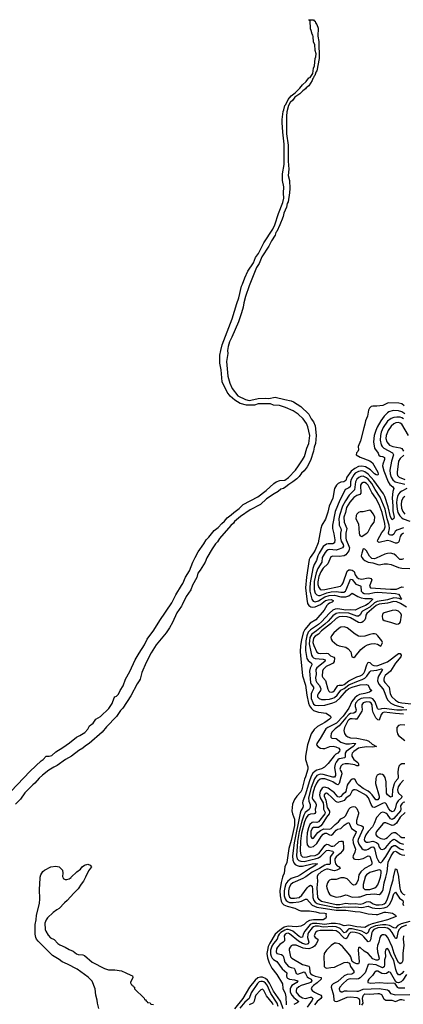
# Model space of a CAD drawing. Header units: inches. Extents: x 1678809 to 1859548, y 384609 to 522868.
# Tile 184 of 256: x 1727980 to 1732770, y 488417 to 500694. Entities that reach past the tile are written whole.
import ezdxf

# ---------------------------------------------------------------- set-up
doc = ezdxf.new("R2010")
doc.units = ezdxf.units.IN
doc.header["$MEASUREMENT"] = 0
for name, color, linetype in [('B7428', 7, 'Continuous'), ('B7429', 7, 'Continuous'), ('B7438', 7, 'Continuous'), ('B7439', 7, 'Continuous'), ('B7530', 7, 'Continuous')]:
    doc.layers.add(name, color=color, linetype=linetype)

msp = doc.modelspace()

# ---------------------------------------------------------------- linework, layer by layer
at = {"layer": 'B7428', "color": 5, "elevation": 180}
for points in [[(1728970, 488364), (1728950, 488430), (1728947, 488470), (1728932, 488530), (1728922, 488610), (1728884, 488704), (1728837, 488757), (1728696, 488856), (1728579, 488919), (1728510, 488946), (1728474, 488974), (1728390, 489025), (1728210, 489204), (1728190, 489230), (1728181, 489250), (1728172, 489290), (1728173, 489410), (1728187, 489470), (1728192, 489530), (1728228, 489672), (1728232, 489730), (1728227, 489850), (1728236, 489990), (1728238, 490000)], [(1728803, 490000), (1728779, 489950), (1728747, 489913), (1728710, 489856), (1728657, 489803), (1728575, 489710), (1728538, 489682), (1728473, 489610), (1728444, 489596), (1728398, 489562), (1728327, 489493), (1728309, 489471), (1728296, 489430), (1728300, 489350), (1728307, 489327), (1728337, 489277), (1728367, 489247), (1728410, 489224), (1728456, 489176), (1728480, 489160), (1728550, 489130), (1728599, 489099), (1728650, 489081), (1728690, 489044), (1728710, 489038), (1728770, 489033), (1728790, 489024), (1728884, 488944), (1729041, 488861), (1729088, 488848), (1729170, 488846), (1729250, 488836), (1729307, 488807), (1729370, 488782), (1729388, 488770), (1729391, 488750), (1729362, 488690), (1729364, 488684), (1729378, 488658), (1729390, 488654), (1729398, 488638), (1729414, 488630), (1729414, 488610), (1729533, 488493), (1729538, 488478), (1729553, 488473), (1729558, 488458), (1729573, 488453), (1729578, 488438), (1729610, 488434), (1729618, 488418), (1729650, 488414)], [(1728519, 490000), (1728525, 489985), (1728550, 489972), (1728570, 489971), (1728599, 489981), (1728622, 489998), (1728625, 490000)]]:
    msp.add_lwpolyline(points, dxfattribs=at)
at = {"layer": 'B7429', "color": 5, "elevation": 180}
for points in [[(1727868, 491072), (1728110, 491322), (1728250, 491454), (1728274, 491470), (1728310, 491510), (1728350, 491509), (1728380, 491520), (1728430, 491566), (1728520, 491620), (1728603, 491677), (1728690, 491749), (1728733, 491767), (1728794, 491806), (1728831, 491849), (1728852, 491888), (1728897, 491923), (1728930, 491970), (1728990, 492007), (1729095, 492105), (1729134, 492166), (1729161, 492239), (1729170, 492249), (1729190, 492258), (1729215, 492285), (1729235, 492330), (1729272, 492388), (1729301, 492470), (1729354, 492566), (1729422, 492710), (1729470, 492794), (1729539, 492901), (1729570, 492969), (1729657, 493083), (1729730, 493203), (1729878, 493422), (1729930, 493524), (1730000, 493639)], [(1730000, 493383), (1729942, 493298), (1729890, 493176), (1729851, 493110), (1729809, 493050), (1729683, 492897), (1729620, 492800), (1729560, 492680), (1729505, 492555), (1729483, 492470), (1729474, 492450), (1729446, 492414), (1729370, 492262), (1729270, 492111), (1729240, 492080), (1729190, 492007), (1729063, 491877), (1729010, 491808), (1728848, 491670), (1728801, 491639), (1728768, 491610), (1728719, 491581), (1728626, 491510), (1728552, 491468), (1728450, 491394), (1728406, 491374), (1728345, 491335), (1728265, 491275), (1728223, 491237), (1728170, 491175), (1728145, 491155), (1728046, 491054), (1727990, 490975), (1727928, 490912)], [(1728238, 490000), (1728245, 490030), (1728268, 490072), (1728290, 490090), (1728370, 490132), (1728430, 490141), (1728475, 490130), (1728513, 490090), (1728520, 490050), (1728515, 490010), (1728519, 490000)], [(1728625, 490000), (1728693, 490070), (1728738, 490102), (1728760, 490130), (1728790, 490151), (1728830, 490162), (1728860, 490150), (1728875, 490130), (1728840, 490080), (1728803, 490000)]]:
    msp.add_lwpolyline(points, dxfattribs=at)
at = {"layer": 'B7438', "color": 5}
for points, elevation in [([(1731261, 490000), (1731243, 489937), (1731228, 489830), (1731231, 489770), (1731244, 489704), (1731257, 489677), (1731278, 489658), (1731320, 489640), (1731415, 489615), (1731465, 489590), (1731490, 489583), (1731597, 489583), (1731677, 489570), (1731717, 489557), (1731790, 489555), (1731805, 489550), (1731803, 489530), (1731807, 489510), (1731802, 489490), (1731771, 489469), (1731650, 489469), (1731599, 489461), (1731561, 489439), (1731530, 489410), (1731490, 489391), (1731430, 489382), (1731330, 489390), (1731283, 489377), (1731222, 489338), (1731169, 489291), (1731102, 489178), (1731084, 489136), (1731072, 489090), (1731067, 489050), (1731074, 488994), (1731095, 488935), (1731127, 488867), (1731189, 488789), (1731260, 488670), (1731266, 488614), (1731294, 488550), (1731303, 488510), (1731308, 488410)], 220), ([(1731418, 490000), (1731370, 489984), (1731328, 489952), (1731303, 489917), (1731290, 489874), (1731283, 489830), (1731284, 489770), (1731293, 489733), (1731307, 489710), (1731330, 489694), (1731350, 489688), (1731395, 489685), (1731467, 489693), (1731498, 489702), (1731550, 489727), (1731566, 489726), (1731633, 489653), (1731659, 489639), (1731690, 489629), (1731930, 489590), (1732050, 489592), (1732168, 489572), (1732230, 489569), (1732330, 489544), (1732430, 489535), (1732450, 489536), (1732530, 489564), (1732550, 489566), (1732610, 489559), (1732633, 489553), (1732670, 489530), (1732682, 489510), (1732572, 489468), (1732380, 489420), (1732338, 489402), (1732290, 489375), (1732190, 489381), (1732090, 489405), (1732030, 489396), (1731975, 489415), (1731923, 489423), (1731870, 489423), (1731790, 489412), (1731690, 489426), (1731636, 489424), (1731608, 489410), (1731541, 489330), (1731519, 489290), (1731510, 489254), (1731495, 489250), (1731470, 489261), (1731390, 489330), (1731363, 489343), (1731331, 489351), (1731310, 489350), (1731290, 489343), (1731241, 489310), (1731221, 489290), (1731208, 489270), (1731193, 489230), (1731150, 489176), (1731130, 489142), (1731112, 489090), (1731110, 489045), (1731118, 489018), (1731133, 488993), (1731150, 488977), (1731192, 488952), (1731259, 488859), (1731315, 488810), (1731313, 488770), (1731317, 488750), (1731323, 488743), (1731348, 488728), (1731410, 488723), (1731453, 488710), (1731442, 488690), (1731379, 488650), (1731364, 488630), (1731357, 488610), (1731359, 488570), (1731377, 488530), (1731402, 488502), (1731465, 488450), (1731445, 488435), (1731404, 488416)], 240), ([(1731544, 490000), (1731516, 489984), (1731390, 489930), (1731366, 489910), (1731346, 489874), (1731335, 489830), (1731335, 489790), (1731350, 489754), (1731370, 489741), (1731410, 489739), (1731470, 489750), (1731504, 489776), (1731570, 489867), (1731590, 489889), (1731610, 489901), (1731630, 489889), (1731637, 489850), (1731641, 489750), (1731653, 489713), (1731671, 489691), (1731695, 489675), (1731725, 489665), (1731930, 489625), (1731970, 489624), (1732033, 489633), (1732090, 489628), (1732170, 489630), (1732250, 489624), (1732330, 489640), (1732381, 489621), (1732414, 489614), (1732470, 489612), (1732530, 489621), (1732566, 489634), (1732597, 489663), (1732625, 489715), (1732650, 489793), (1732670, 489814), (1732722, 489742), (1732764, 489710), (1732769, 489690), (1732764, 489670), (1732770, 489650)], 260), ([(1731693, 490000), (1731697, 489950), (1731690, 489870), (1731699, 489750), (1731710, 489730), (1731750, 489704), (1731930, 489662), (1731978, 489662), (1732050, 489677), (1732109, 489669), (1732170, 489672), (1732230, 489665), (1732267, 489673), (1732310, 489694), (1732330, 489698), (1732355, 489695), (1732392, 489670), (1732430, 489657), (1732470, 489655), (1732510, 489662), (1732530, 489670), (1732550, 489687), (1732574, 489730), (1732603, 489817), (1732618, 489890), (1732642, 489970), (1732648, 490000)], 280), ([(1732209, 490000), (1732204, 489970), (1732190, 489932), (1732170, 489905), (1732150, 489901), (1732134, 489910), (1732070, 489980), (1732030, 489994), (1731990, 489992), (1731930, 489972), (1731870, 489972), (1731850, 489964), (1731836, 489950), (1731823, 489930), (1731812, 489890), (1731814, 489870), (1731837, 489810), (1731849, 489790), (1731870, 489775), (1731930, 489753), (1731990, 489762), (1732050, 489783), (1732070, 489779), (1732110, 489759), (1732130, 489754), (1732210, 489756), (1732230, 489758), (1732310, 489785), (1732410, 489793), (1732470, 489787), (1732490, 489797), (1732510, 489827), (1732517, 489850), (1732532, 489930), (1732550, 490000)], 320), ([(1732292, 490000), (1732269, 489909), (1732267, 489870), (1732290, 489850), (1732310, 489847), (1732350, 489849), (1732414, 489870), (1732434, 489886), (1732450, 489907), (1732470, 489954), (1732484, 490000)], 340), ([(1732709, 490000), (1732724, 489864), (1732734, 489830), (1732745, 489810), (1732769, 489789), (1732790, 489782)], 280), ([(1732850, 489449), (1732741, 489419), (1732702, 489398), (1732670, 489368), (1732650, 489369), (1732598, 489398), (1732550, 489409), (1732508, 489408), (1732424, 489396), (1732363, 489370), (1732344, 489350), (1732330, 489310), (1732310, 489295), (1732250, 489330), (1732130, 489357), (1732090, 489357), (1732075, 489345), (1732050, 489315), (1732030, 489309), (1731980, 489360), (1731930, 489381), (1731890, 489385), (1731770, 489380), (1731710, 489390), (1731670, 489390), (1731650, 489384), (1731630, 489370), (1731586, 489310), (1731577, 489290), (1731573, 489250), (1731589, 489190), (1731582, 489170), (1731556, 489164), (1731510, 489176), (1731462, 489202), (1731350, 489296), (1731330, 489303), (1731310, 489300), (1731294, 489290), (1731282, 489270), (1731288, 489230), (1731286, 489210), (1731269, 489191), (1731230, 489163), (1731200, 489130), (1731188, 489110), (1731181, 489070), (1731190, 489050), (1731250, 489037), (1731266, 489026), (1731275, 489010), (1731280, 488970), (1731290, 488944), (1731337, 488890), (1731370, 488875), (1731406, 488866), (1731416, 488850), (1731430, 488800), (1731451, 488791), (1731530, 488822), (1731550, 488801), (1731570, 488758), (1731585, 488745), (1731618, 488730), (1731628, 488710), (1731609, 488690), (1731590, 488681), (1731494, 488650), (1731465, 488635), (1731437, 488610), (1731430, 488590), (1731432, 488570), (1731444, 488550), (1731470, 488523), (1731510, 488498), (1731550, 488491), (1731610, 488504), (1731624, 488504), (1731642, 488490), (1731633, 488470), (1731570, 488379)], 260), ([(1732810, 489402), (1732757, 489383), (1732733, 489367), (1732715, 489345), (1732701, 489310), (1732690, 489249), (1732682, 489238), (1732670, 489236), (1732661, 489261), (1732632, 489310), (1732605, 489345), (1732570, 489366), (1732530, 489376), (1732450, 489370), (1732402, 489350), (1732383, 489330), (1732375, 489310), (1732359, 489221), (1732350, 489204), (1732330, 489196), (1732278, 489258), (1732257, 489277), (1732218, 489298), (1732170, 489314), (1732130, 489318), (1732109, 489311), (1732090, 489292), (1732070, 489246), (1732050, 489232), (1732030, 489242), (1732010, 489260), (1731968, 489308), (1731930, 489331), (1731890, 489338), (1731730, 489338), (1731692, 489328), (1731674, 489310), (1731663, 489290), (1731658, 489270), (1731661, 489261), (1731667, 489250), (1731702, 489230), (1731704, 489210), (1731683, 489170), (1731659, 489141), (1731637, 489123), (1731590, 489110), (1731550, 489111), (1731518, 489118), (1731430, 489152), (1731405, 489155), (1731387, 489153), (1731370, 489144), (1731355, 489130), (1731345, 489110), (1731343, 489090), (1731357, 489030), (1731363, 489010), (1731378, 488990), (1731510, 488911), (1731591, 488891), (1731597, 488877), (1731601, 488821), (1731610, 488802), (1731630, 488783), (1731670, 488766), (1731746, 488750), (1731746, 488730), (1731696, 488684), (1731650, 488650), (1731629, 488630), (1731619, 488610), (1731632, 488590), (1731661, 488570), (1731693, 488550), (1731741, 488530), (1731752, 488510), (1731740, 488490), (1731693, 488450), (1731661, 488410)], 280), ([(1732771, 489270), (1732769, 489230), (1732775, 489155), (1732763, 489050), (1732764, 488970), (1732760, 488950), (1732750, 488932), (1732730, 488921), (1732710, 488938), (1732690, 488976), (1732657, 489050), (1732630, 489132), (1732575, 489250), (1732550, 489278), (1732530, 489284), (1732510, 489281), (1732490, 489270), (1732477, 489250), (1732465, 489190), (1732448, 489150), (1732444, 489116), (1732448, 489070), (1732468, 488990), (1732463, 488977), (1732453, 488967), (1732430, 488967), (1732390, 488983), (1732330, 489051), (1732281, 489081), (1732230, 489123), (1732216, 489124), (1732210, 489121), (1732207, 489093), (1732218, 488950), (1732215, 488930), (1732210, 488922), (1732190, 488922), (1732155, 488935), (1732130, 488950), (1732113, 489010), (1732102, 489030), (1732010, 489136), (1731970, 489169), (1731930, 489181), (1731910, 489178), (1731870, 489150), (1731809, 489090), (1731783, 489050), (1731778, 489010), (1731781, 488910), (1731783, 488890), (1731794, 488874), (1731810, 488869), (1731863, 488877), (1731910, 488879), (1732030, 488936), (1732070, 488941), (1732096, 488930), (1732111, 488890), (1732152, 488830), (1732153, 488810), (1732140, 488800), (1732126, 488794), (1732070, 488788), (1732030, 488773), (1731950, 488703), (1731894, 488670), (1731872, 488650), (1731868, 488630), (1731897, 488530), (1731902, 488470), (1731915, 488455), (1731930, 488450), (1731950, 488454), (1732070, 488507), (1732110, 488510), (1732190, 488503), (1732216, 488490), (1732223, 488470), (1732221, 488410)], 320), ([(1732777, 488830), (1732750, 488799), (1732730, 488784), (1732710, 488786), (1732690, 488812), (1732676, 488850), (1732650, 488961), (1732615, 489030), (1732590, 489092), (1732570, 489113), (1732550, 489101), (1732545, 489090), (1732542, 489070), (1732547, 489010), (1732535, 488970), (1732536, 488910), (1732530, 488885), (1732510, 488872), (1732430, 488908), (1732350, 488919), (1732330, 488914), (1732303, 488830), (1732292, 488810), (1732232, 488748), (1732210, 488734), (1732190, 488730), (1732110, 488733), (1732090, 488730), (1732070, 488721), (1732013, 488670), (1731979, 488630), (1731970, 488610), (1731974, 488590), (1731993, 488573), (1732010, 488573), (1732037, 488583), (1732070, 488586), (1732190, 488579), (1732210, 488582), (1732270, 488605), (1732470, 488614), (1732570, 488599), (1732586, 488590), (1732611, 488551), (1732670, 488536), (1732850, 488539)], 340), ([(1732808, 488790), (1732763, 488717), (1732743, 488697), (1732710, 488683), (1732687, 488687), (1732675, 488695), (1732610, 488814), (1732590, 488822), (1732559, 488801), (1732530, 488796), (1732502, 488802), (1732450, 488828), (1732431, 488829), (1732410, 488812), (1732384, 488776), (1732339, 488730), (1732326, 488710), (1732328, 488690), (1732362, 488682), (1732470, 488688), (1732570, 488679), (1732643, 488683), (1732659, 488679), (1732669, 488669), (1732691, 488630), (1732710, 488624), (1732790, 488621)], 360), ([(1731270, 488362), (1731235, 488455), (1731150, 488580), (1731101, 488681), (1731076, 488716), (1731050, 488737), (1731010, 488753), (1730985, 488755), (1730954, 488746), (1730921, 488719), (1730851, 488629), (1730766, 488490), (1730661, 488359)], 220), ([(1731206, 488390), (1731196, 488430), (1731115, 488550), (1731070, 488655), (1731050, 488682), (1731030, 488697), (1731010, 488703), (1730990, 488702), (1730970, 488695), (1730950, 488675), (1730870, 488559), (1730846, 488490), (1730790, 488444), (1730727, 488370)], 240), ([(1731146, 488410), (1731136, 488430), (1731063, 488523), (1731030, 488589), (1731010, 488605), (1730990, 488599), (1730981, 488590), (1730930, 488529), (1730919, 488510), (1730906, 488454), (1730899, 488441), (1730889, 488431), (1730846, 488410)], 260), ([(1732250, 488404), (1732268, 488430), (1732259, 488490), (1732263, 488510), (1732271, 488530), (1732290, 488547), (1732350, 488541), (1732450, 488551), (1732470, 488550), (1732497, 488537), (1732526, 488486), (1732550, 488468), (1732627, 488467), (1732670, 488453), (1732730, 488476), (1732750, 488478), (1732783, 488470)], 320)]:
    msp.add_lwpolyline(points, dxfattribs=dict(at, elevation=elevation))
at = {"layer": 'B7439', "color": 5}
for points, elevation in [([(1731663, 500000), (1731653, 499987), (1731650, 499970), (1731640, 499960), (1731630, 499934), (1731590, 499868), (1731557, 499843), (1731548, 499830), (1731514, 499806), (1731476, 499770), (1731414, 499726), (1731390, 499692), (1731359, 499661), (1731338, 499622), (1731314, 499546), (1731311, 499490), (1731313, 499270), (1731332, 499130), (1731332, 498930), (1731342, 498830), (1731334, 498750), (1731349, 498690), (1731353, 498590), (1731350, 498534), (1731330, 498422), (1731319, 498401), (1731310, 498356), (1731279, 498281), (1731270, 498241), (1731250, 498185), (1731243, 498177), (1731230, 498138), (1731190, 498054), (1731180, 498040), (1731170, 498008), (1731123, 497937), (1731090, 497872), (1731004, 497736), (1730970, 497654), (1730938, 497602), (1730844, 497376), (1730799, 497241), (1730778, 497162), (1730771, 497110), (1730750, 497039), (1730710, 496928), (1730630, 496734), (1730601, 496679), (1730581, 496619), (1730575, 496570), (1730578, 496530), (1730564, 496430), (1730577, 496250), (1730603, 496163), (1730635, 496095), (1730704, 496004), (1730799, 495959), (1730846, 495946), (1730904, 495956), (1730958, 495970), (1731050, 495975), (1731090, 495970), (1731170, 495987), (1731290, 495956), (1731370, 495940), (1731398, 495930), (1731489, 495870), (1731590, 495776), (1731619, 495719), (1731650, 495680), (1731670, 495628), (1731682, 495510), (1731674, 495410), (1731658, 495362), (1731650, 495315), (1731610, 495199), (1731570, 495120), (1731531, 495070), (1731500, 495040), (1731470, 494999), (1731440, 494970), (1731392, 494930), (1731340, 494900), (1731303, 494870), (1731272, 494850), (1731242, 494838), (1731207, 494810), (1731157, 494783), (1731062, 494718), (1730988, 494650), (1730856, 494584), (1730739, 494501), (1730663, 494437), (1730650, 494417), (1730615, 494385), (1730474, 494226), (1730450, 494185), (1730423, 494157), (1730382, 494098), (1730317, 493983), (1730295, 493930), (1730235, 493830), (1730206, 493794), (1730190, 493739), (1730136, 493644), (1730116, 493584), (1730059, 493501), (1730010, 493398), (1730000, 493383)], 180), ([(1730000, 493639), (1730016, 493664), (1730050, 493741), (1730100, 493820), (1730142, 493930), (1730170, 493988), (1730210, 494060), (1730281, 494159), (1730310, 494210), (1730340, 494240), (1730410, 494325), (1730459, 494361), (1730503, 494410), (1730539, 494441), (1730570, 494484), (1730621, 494519), (1730654, 494550), (1730720, 494600), (1730770, 494648), (1730955, 494745), (1731057, 494823), (1731152, 494910), (1731184, 494930), (1731230, 494948), (1731290, 494954), (1731336, 494984), (1731422, 495078), (1731463, 495130), (1731513, 495207), (1731534, 495246), (1731566, 495350), (1731590, 495410), (1731602, 495510), (1731578, 495618), (1731559, 495659), (1731518, 495718), (1731457, 495777), (1731396, 495816), (1731299, 495859), (1731224, 495884), (1731150, 495889), (1731110, 495902), (1731005, 495905), (1730958, 495902), (1730910, 495888), (1730810, 495886), (1730734, 495910), (1730666, 495950), (1730610, 496000), (1730570, 496049), (1730510, 496179), (1730497, 496330), (1730479, 496410), (1730480, 496510), (1730490, 496568), (1730510, 496638), (1730635, 496965), (1730690, 497157), (1730716, 497224), (1730749, 497370), (1730764, 497396), (1730790, 497476), (1730830, 497558), (1730898, 497662), (1730925, 497730), (1730960, 497780), (1731030, 497912), (1731139, 498081), (1731164, 498136), (1731210, 498279), (1731265, 498415), (1731276, 498470), (1731273, 498530), (1731276, 498610), (1731263, 498690), (1731261, 498770), (1731281, 498890), (1731282, 498930), (1731282, 499142), (1731264, 499290), (1731259, 499410), (1731259, 499450), (1731269, 499550), (1731278, 499570), (1731290, 499623), (1731302, 499638), (1731330, 499698), (1731370, 499746), (1731418, 499782), (1731479, 499841), (1731510, 499882), (1731555, 499925), (1731590, 499970), (1731606, 499974), (1731616, 499984), (1731625, 500000)], 180), ([(1732780, 495880), (1732750, 495903), (1732714, 495914), (1732590, 495916), (1732570, 495913), (1732515, 495885), (1732437, 495877), (1732390, 495877), (1732368, 495872), (1732349, 495851), (1732336, 495824), (1732321, 495750), (1732297, 495690), (1732290, 495650), (1732275, 495605), (1732236, 495444), (1732204, 495370), (1732210, 495330), (1732203, 495310), (1732186, 495294), (1732182, 495270), (1732230, 495240), (1732350, 495195), (1732383, 495170), (1732450, 495054), (1732454, 495026), (1732450, 495016), (1732430, 495019), (1732410, 495032), (1732360, 495080), (1732297, 495117), (1732250, 495126), (1732210, 495123), (1732163, 495097), (1732117, 495063), (1732063, 494990), (1732050, 494950), (1732041, 494939), (1732028, 494932), (1731990, 494929), (1731955, 494910), (1731934, 494890), (1731911, 494850), (1731888, 494728), (1731845, 494630), (1731827, 494553), (1731796, 494464), (1731753, 494390), (1731738, 494350), (1731707, 494170), (1731670, 494081), (1731650, 494046), (1731608, 493990), (1731596, 493964), (1731559, 493741), (1731548, 493610), (1731563, 493470), (1731575, 493415), (1731591, 493391), (1731614, 493374), (1731630, 493367), (1731670, 493373), (1731737, 493403), (1731799, 493450), (1731830, 493461), (1731870, 493465), (1731895, 493450), (1731895, 493445), (1731883, 493430), (1731850, 493420), (1731830, 493407), (1731815, 493390), (1731782, 493330), (1731676, 493210), (1731608, 493170), (1731538, 493090), (1731519, 493050), (1731499, 492961), (1731487, 492890), (1731483, 492810), (1731484, 492764), (1731513, 492513), (1731550, 492395), (1731567, 492270), (1731587, 492170), (1731598, 492138), (1731623, 492103), (1731650, 492082), (1731710, 492059), (1731805, 492045), (1731859, 492010), (1731863, 491990), (1731847, 491970), (1731788, 491930), (1731698, 491882), (1731655, 491845), (1731621, 491790), (1731572, 491650), (1731550, 491510), (1731548, 491470), (1731579, 491379), (1731579, 491350), (1731550, 491255), (1731536, 491224), (1731502, 491090), (1731490, 491065), (1731439, 491010), (1731410, 490969), (1731388, 490912), (1731378, 490830), (1731387, 490790), (1731410, 490725), (1731410, 490646), (1731370, 490459), (1731342, 490358), (1731316, 490184), (1731291, 490129), (1731280, 490050), (1731265, 490015), (1731261, 490000)], 220), ([(1732790, 495779), (1732750, 495805), (1732710, 495816), (1732641, 495819), (1732590, 495806), (1732570, 495792), (1732530, 495749), (1732489, 495691), (1732445, 495615), (1732425, 495570), (1732405, 495510), (1732396, 495430), (1732411, 495350), (1732455, 495290), (1732464, 495264), (1732482, 495250), (1732510, 495248), (1732523, 495243), (1732533, 495233), (1732536, 495210), (1732513, 495150), (1732511, 495130), (1732526, 495070), (1732579, 494930), (1732600, 494900), (1732638, 494870), (1732649, 494850), (1732637, 494810), (1732631, 494730), (1732639, 494630), (1732639, 494570), (1732654, 494490), (1732650, 494474), (1732630, 494459), (1732610, 494495), (1732579, 494619), (1732539, 494750), (1732522, 494782), (1732403, 494950), (1732330, 495028), (1732290, 495058), (1732270, 495066), (1732250, 495068), (1732210, 495060), (1732170, 495039), (1732150, 495018), (1732118, 494962), (1732112, 494930), (1732111, 494889), (1732106, 494870), (1732090, 494856), (1732058, 494842), (1732044, 494830), (1731976, 494704), (1731919, 494561), (1731884, 494390), (1731885, 494350), (1731902, 494282), (1731913, 494207), (1731912, 494170), (1731890, 494159), (1731830, 494159), (1731810, 494154), (1731770, 494124), (1731718, 494042), (1731703, 494010), (1731685, 493950), (1731658, 493902), (1731638, 493850), (1731608, 493670), (1731603, 493610), (1731604, 493570), (1731628, 493468), (1731643, 493443), (1731670, 493436), (1731710, 493447), (1731790, 493496), (1731844, 493516), (1731910, 493520), (1731990, 493497), (1732050, 493497), (1732088, 493510), (1732130, 493545), (1732201, 493501), (1732244, 493484), (1732290, 493478), (1732370, 493478), (1732387, 493470), (1732330, 493409), (1732297, 493390), (1732235, 493365), (1732170, 493333), (1732110, 493337), (1732050, 493332), (1731950, 493348), (1731918, 493342), (1731890, 493331), (1731846, 493294), (1731750, 493186), (1731710, 493154), (1731612, 493088), (1731583, 493057), (1731564, 493010), (1731552, 492950), (1731547, 492827), (1731567, 492727), (1731583, 492703), (1731622, 492670), (1731627, 492650), (1731605, 492610), (1731598, 492570), (1731611, 492431), (1731620, 492410), (1731649, 492369), (1731650, 492350), (1731626, 492310), (1731620, 492290), (1731621, 492230), (1731638, 492178), (1731650, 492161), (1731670, 492147), (1731710, 492143), (1731790, 492148), (1731890, 492175), (1731930, 492194), (1731980, 492240), (1732059, 492330), (1732090, 492356), (1732130, 492373), (1732230, 492401), (1732310, 492404), (1732330, 492394), (1732352, 492352), (1732376, 492330), (1732347, 492310), (1732289, 492291), (1732221, 492279), (1732195, 492265), (1732163, 492237), (1732126, 492194), (1732091, 492110), (1732019, 492010), (1731936, 491924), (1731829, 491870), (1731803, 491850), (1731732, 491730), (1731688, 491670), (1731687, 491650), (1731701, 491630), (1731734, 491610), (1731765, 491605), (1731790, 491608), (1731852, 491632), (1731895, 491635), (1731927, 491627), (1731964, 491610), (1731977, 491590), (1731974, 491574), (1731954, 491550), (1731926, 491534), (1731905, 491515), (1731830, 491421), (1731786, 491374), (1731750, 491354), (1731690, 491337), (1731670, 491325), (1731642, 491298), (1731620, 491260), (1731595, 491190), (1731550, 491035), (1731516, 490950), (1731513, 490930), (1731521, 490890), (1731515, 490870), (1731491, 490829), (1731482, 490798), (1731407, 490430), (1731388, 490268), (1731392, 490212), (1731401, 490181), (1731418, 490158), (1731446, 490146), (1731470, 490141), (1731510, 490141), (1731633, 490170), (1731673, 490173), (1731697, 490170), (1731681, 490159), (1731678, 490150), (1731584, 490096), (1731487, 490030), (1731447, 490010), (1731418, 490000)], 240), ([(1732770, 495718), (1732750, 495731), (1732730, 495737), (1732690, 495739), (1732650, 495733), (1732619, 495721), (1732573, 495687), (1732520, 495610), (1732493, 495550), (1732484, 495510), (1732482, 495450), (1732494, 495394), (1732507, 495370), (1732527, 495350), (1732635, 495295), (1732647, 495270), (1732624, 495190), (1732603, 495077), (1732604, 495030), (1732617, 494990), (1732637, 494957), (1732668, 494930), (1732790, 494903)], 260), ([(1732834, 495510), (1732750, 495651), (1732730, 495665), (1732710, 495670), (1732674, 495666), (1732650, 495655), (1732616, 495624), (1732580, 495570), (1732556, 495510), (1732550, 495470), (1732562, 495430), (1732596, 495390), (1732637, 495370), (1732730, 495357), (1732749, 495349), (1732773, 495313)], 280), ([(1732776, 495264), (1732730, 495224), (1732709, 495190), (1732692, 495050), (1732691, 495030), (1732697, 495010), (1732716, 494990), (1732790, 494960)], 280), ([(1732770, 494358), (1732690, 494329), (1732668, 494312), (1732650, 494277), (1732634, 494266), (1732610, 494266), (1732592, 494272), (1732586, 494290), (1732597, 494350), (1732592, 494390), (1732567, 494470), (1732543, 494590), (1732482, 494742), (1732417, 494837), (1732377, 494910), (1732330, 494966), (1732310, 494983), (1732270, 495001), (1732241, 494999), (1732213, 494987), (1732190, 494965), (1732172, 494930), (1732158, 494830), (1732094, 494766), (1732046, 494694), (1732012, 494628), (1731971, 494510), (1731966, 494470), (1731967, 494410), (1731970, 494390), (1731991, 494350), (1731992, 494330), (1731984, 494290), (1731984, 494230), (1731993, 494193), (1732018, 494150), (1732023, 494130), (1732011, 494109), (1731970, 494090), (1731930, 494081), (1731850, 494086), (1731830, 494082), (1731810, 494071), (1731792, 494050), (1731758, 493990), (1731751, 493930), (1731701, 493850), (1731682, 493798), (1731658, 493690), (1731655, 493590), (1731670, 493543), (1731690, 493521), (1731710, 493514), (1731730, 493515), (1731814, 493546), (1731870, 493558), (1731930, 493565), (1731990, 493554), (1732025, 493555), (1732046, 493570), (1732056, 493584), (1732110, 493719), (1732130, 493713), (1732176, 493656), (1732236, 493636), (1732241, 493630), (1732245, 493570), (1732262, 493550), (1732281, 493541), (1732330, 493536), (1732408, 493552), (1732450, 493554), (1732670, 493540), (1732710, 493530), (1732726, 493510), (1732740, 493480), (1732751, 493469), (1732733, 493467), (1732716, 493476), (1732690, 493482), (1732650, 493483), (1732570, 493461), (1732441, 493439), (1732410, 493421), (1732350, 493368), (1732261, 493319), (1732250, 493310), (1732229, 493271), (1732210, 493257), (1732190, 493257), (1732090, 493292), (1731970, 493298), (1731930, 493289), (1731890, 493261), (1731830, 493192), (1731790, 493156), (1731686, 493074), (1731626, 493034), (1731604, 492990), (1731597, 492950), (1731596, 492910), (1731614, 492810), (1731624, 492770), (1731634, 492750), (1731650, 492736), (1731670, 492727), (1731770, 492720), (1731795, 492710), (1731790, 492690), (1731690, 492614), (1731677, 492590), (1731680, 492530), (1731673, 492490), (1731676, 492456), (1731690, 492430), (1731724, 492390), (1731738, 492350), (1731734, 492330), (1731707, 492290), (1731699, 492270), (1731700, 492250), (1731718, 492230), (1731750, 492218), (1731796, 492216), (1731850, 492221), (1731890, 492233), (1731910, 492243), (1731943, 492270), (1731988, 492332), (1732030, 492354), (1732090, 492400), (1732210, 492452), (1732255, 492465), (1732290, 492485), (1732315, 492510), (1732350, 492563), (1732364, 492576), (1732438, 492582), (1732499, 492599), (1732510, 492590), (1732458, 492510), (1732450, 492484), (1732448, 492448), (1732464, 492410), (1732515, 492350), (1732527, 492330), (1732556, 492250), (1732574, 492214), (1732613, 492173), (1732665, 492145), (1732770, 492118)], 260), ([(1732770, 494290), (1732742, 494270), (1732731, 494249), (1732715, 494185), (1732706, 494174), (1732690, 494167), (1732670, 494168), (1732610, 494191), (1732570, 494198), (1732470, 494176), (1732460, 494180), (1732448, 494190), (1732451, 494210), (1732501, 494299), (1732529, 494331), (1732541, 494370), (1732539, 494410), (1732507, 494550), (1732470, 494650), (1732427, 494727), (1732377, 494797), (1732330, 494890), (1732310, 494911), (1732290, 494922), (1732270, 494925), (1732248, 494912), (1732237, 494890), (1732239, 494790), (1732225, 494775), (1732190, 494761), (1732150, 494736), (1732101, 494679), (1732061, 494610), (1732049, 494550), (1732028, 494492), (1732031, 494430), (1732063, 494350), (1732051, 494290), (1732050, 494230), (1732054, 494210), (1732083, 494150), (1732096, 494110), (1732095, 494090), (1732088, 494072), (1732050, 494023), (1732030, 494008), (1731970, 493999), (1731890, 494005), (1731865, 493995), (1731828, 493910), (1731770, 493855), (1731740, 493810), (1731716, 493750), (1731704, 493684), (1731704, 493650), (1731713, 493613), (1731730, 493592), (1731746, 493586), (1731789, 493589), (1731985, 493630), (1732008, 493650), (1732019, 493670), (1732070, 493816), (1732090, 493833), (1732110, 493836), (1732130, 493832), (1732154, 493814), (1732170, 493770), (1732190, 493741), (1732210, 493726), (1732250, 493719), (1732330, 493735), (1732352, 493732), (1732365, 493725), (1732375, 493710), (1732346, 493630), (1732360, 493610), (1732610, 493592), (1732685, 493595), (1732750, 493623), (1732770, 493619)], 280), ([(1732813, 494850), (1732750, 494817), (1732730, 494802), (1732710, 494777), (1732697, 494750), (1732688, 494712), (1732686, 494670), (1732691, 494591), (1732702, 494550), (1732727, 494507), (1732750, 494482), (1732769, 494469), (1732850, 494443)], 260), ([(1732790, 494750), (1732767, 494730), (1732747, 494693), (1732741, 494650), (1732745, 494605), (1732762, 494562), (1732788, 494528)], 280), ([(1732770, 493972), (1732750, 493961), (1732725, 493965), (1732681, 494010), (1732655, 494030), (1732610, 494042), (1732570, 494039), (1732537, 494030), (1732430, 493979), (1732410, 493973), (1732376, 493976), (1732346, 494006), (1732310, 494070), (1732290, 494092), (1732270, 494098), (1732250, 494044), (1732245, 494010), (1732253, 493990), (1732270, 493967), (1732290, 493950), (1732330, 493930), (1732390, 493920), (1732450, 493899), (1732470, 493897), (1732530, 493910), (1732570, 493910), (1732619, 493899), (1732710, 493864), (1732750, 493853), (1732850, 493849)], 320), ([(1732808, 493368), (1732735, 493415), (1732690, 493437), (1732650, 493438), (1732570, 493419), (1732470, 493408), (1732430, 493388), (1732314, 493290), (1732302, 493270), (1732297, 493230), (1732289, 493210), (1732270, 493190), (1732250, 493177), (1732230, 493173), (1732210, 493178), (1732110, 493235), (1732070, 493249), (1732010, 493252), (1731970, 493247), (1731930, 493228), (1731859, 493161), (1731748, 493072), (1731710, 493030), (1731670, 493006), (1731650, 492981), (1731642, 492930), (1731651, 492890), (1731690, 492808), (1731710, 492794), (1731730, 492789), (1731810, 492795), (1731830, 492791), (1731861, 492761), (1731904, 492744), (1731912, 492732), (1731908, 492690), (1731894, 492670), (1731870, 492656), (1731807, 492630), (1731767, 492593), (1731759, 492570), (1731755, 492510), (1731766, 492490), (1731796, 492456), (1731827, 492347), (1731841, 492321), (1731850, 492312), (1731869, 492309), (1731890, 492314), (1731911, 492329), (1731950, 492392), (1731970, 492397), (1732010, 492396), (1732030, 492404), (1732090, 492449), (1732190, 492500), (1732230, 492512), (1732255, 492525), (1732276, 492544), (1732291, 492570), (1732314, 492650), (1732330, 492683), (1732350, 492679), (1732382, 492650), (1732400, 492640), (1732430, 492636), (1732450, 492640), (1732574, 492686), (1732710, 492792), (1732730, 492791), (1732742, 492770), (1732737, 492750), (1732671, 492669), (1732609, 492571), (1732544, 492516), (1732530, 492490), (1732525, 492470), (1732527, 492450), (1732537, 492430), (1732591, 492370), (1732605, 492290), (1732626, 492250), (1732670, 492208), (1732710, 492185), (1732750, 492176), (1732870, 492162)], 280), ([(1732815, 492090), (1732754, 492086), (1732690, 492086), (1732530, 492103), (1732498, 492102), (1732470, 492094), (1732456, 492096), (1732446, 492106), (1732417, 492190), (1732387, 492227), (1732370, 492235), (1732350, 492237), (1732270, 492235), (1732242, 492230), (1732207, 492210), (1732174, 492170), (1732167, 492150), (1732167, 492130), (1732180, 492090), (1732176, 492070), (1732170, 492061), (1732150, 492048), (1732110, 492043), (1732090, 492031), (1732050, 491988), (1731970, 491890), (1731917, 491850), (1731878, 491810), (1731868, 491790), (1731864, 491764), (1731866, 491746), (1731876, 491736), (1731930, 491732), (1731990, 491687), (1732050, 491665), (1732096, 491664), (1732153, 491673), (1732175, 491670), (1732142, 491630), (1732057, 491570), (1732044, 491550), (1732045, 491510), (1732041, 491490), (1731970, 491476), (1731950, 491463), (1731930, 491437), (1731917, 491410), (1731909, 491370), (1731921, 491290), (1731921, 491270), (1731912, 491248), (1731890, 491247), (1731770, 491282), (1731730, 491285), (1731690, 491269), (1731659, 491230), (1731620, 491120), (1731586, 490990), (1731588, 490950), (1731608, 490910), (1731605, 490870), (1731594, 490846), (1731546, 490810), (1731526, 490774), (1731501, 490699), (1731469, 490571), (1731448, 490448), (1731437, 490270), (1731446, 490230), (1731464, 490210), (1731490, 490200), (1731530, 490199), (1731630, 490223), (1731670, 490229), (1731710, 490243), (1731738, 490262), (1731810, 490333), (1731830, 490339), (1731888, 490328), (1731898, 490310), (1731867, 490273), (1731857, 490250), (1731858, 490182), (1731857, 490170), (1731850, 490160), (1731810, 490158), (1731790, 490151), (1731725, 490110), (1731630, 490063), (1731554, 490006), (1731544, 490000)], 260), ([(1732770, 492036), (1732670, 492042), (1732530, 492059), (1732509, 492051), (1732495, 492030), (1732470, 491961), (1732450, 491962), (1732428, 491988), (1732395, 492055), (1732386, 492090), (1732380, 492150), (1732370, 492170), (1732350, 492184), (1732310, 492189), (1732270, 492175), (1732251, 492150), (1732250, 492130), (1732257, 492090), (1732253, 492070), (1732190, 491974), (1732170, 491970), (1732130, 491978), (1732110, 491975), (1732090, 491964), (1732076, 491950), (1732035, 491870), (1732025, 491830), (1732035, 491795), (1732050, 491770), (1732076, 491750), (1732110, 491739), (1732190, 491735), (1732311, 491711), (1732338, 491698), (1732382, 491662), (1732435, 491630), (1732390, 491622), (1732310, 491626), (1732230, 491616), (1732208, 491610), (1732153, 491570), (1732133, 491547), (1732127, 491530), (1732128, 491510), (1732151, 491470), (1732201, 491430), (1732210, 491417), (1732211, 491389), (1732190, 491391), (1732163, 491403), (1732086, 491414), (1732043, 491417), (1732010, 491408), (1731990, 491384), (1731979, 491350), (1731984, 491330), (1731998, 491310), (1732003, 491290), (1731989, 491250), (1731970, 491170), (1731950, 491153), (1731930, 491160), (1731889, 491189), (1731850, 491209), (1731790, 491227), (1731750, 491230), (1731730, 491225), (1731701, 491199), (1731685, 491175), (1731660, 491120), (1731639, 491050), (1731633, 490993), (1731639, 490970), (1731672, 490930), (1731681, 490910), (1731681, 490890), (1731671, 490850), (1731673, 490810), (1731665, 490795), (1731657, 490790), (1731610, 490787), (1731590, 490780), (1731577, 490770), (1731557, 490743), (1731535, 490690), (1731499, 490550), (1731484, 490450), (1731480, 490330), (1731490, 490276), (1731510, 490255), (1731530, 490250), (1731570, 490254), (1731612, 490268), (1731670, 490274), (1731695, 490285), (1731718, 490302), (1731790, 490396), (1731810, 490414), (1731830, 490411), (1731870, 490389), (1731890, 490387), (1731910, 490393), (1731970, 490445), (1731990, 490451), (1732009, 490449), (1732017, 490437), (1732022, 490370), (1732021, 490350), (1732012, 490330), (1731982, 490298), (1731930, 490255), (1731915, 490230), (1731913, 490210), (1731923, 490170), (1731944, 490144), (1731968, 490130), (1731980, 490110), (1731941, 490090), (1731910, 490082), (1731890, 490083), (1731830, 490100), (1731810, 490101), (1731790, 490095), (1731746, 490070), (1731702, 490030), (1731692, 490010), (1731693, 490000)], 280), ([(1732790, 491897), (1732737, 491903), (1732710, 491895), (1732687, 491870), (1732687, 491827), (1732697, 491790), (1732709, 491770), (1732790, 491704)], 320), ([(1732790, 491416), (1732750, 491415), (1732730, 491403), (1732715, 491385), (1732705, 491350), (1732702, 491310), (1732707, 491250), (1732699, 491230), (1732669, 491191), (1732656, 491164), (1732634, 491090), (1732631, 491009), (1732610, 490998), (1732570, 491029), (1732561, 491050), (1732555, 491190), (1732543, 491243), (1732525, 491270), (1732510, 491281), (1732490, 491287), (1732470, 491287), (1732445, 491275), (1732431, 491250), (1732428, 491232), (1732424, 491170), (1732468, 491010), (1732469, 490990), (1732450, 490966), (1732426, 490966), (1732379, 491030), (1732354, 491054), (1732330, 491073), (1732268, 491108), (1732214, 491150), (1732195, 491170), (1732170, 491216), (1732150, 491227), (1732130, 491222), (1732110, 491206), (1732083, 491170), (1732070, 491149), (1732051, 491070), (1732042, 491058), (1732009, 491031), (1731990, 491007), (1731970, 490998), (1731950, 491005), (1731910, 491052), (1731830, 491112), (1731790, 491123), (1731770, 491119), (1731755, 491110), (1731730, 491076), (1731722, 491030), (1731733, 490990), (1731767, 490930), (1731773, 490890), (1731772, 490850), (1731792, 490810), (1731789, 490790), (1731710, 490692), (1731690, 490683), (1731650, 490687), (1731630, 490684), (1731603, 490657), (1731585, 490615), (1731570, 490553), (1731563, 490490), (1731563, 490443), (1731570, 490406), (1731590, 490382), (1731610, 490377), (1731650, 490386), (1731690, 490421), (1731743, 490510), (1731770, 490537), (1731790, 490549), (1731810, 490549), (1731850, 490528), (1731870, 490526), (1731890, 490539), (1731930, 490587), (1731943, 490597), (1731950, 490602), (1731990, 490608), (1732030, 490652), (1732070, 490677), (1732090, 490685), (1732121, 490610), (1732179, 490570), (1732178, 490550), (1732144, 490490), (1732139, 490470), (1732143, 490430), (1732171, 490350), (1732166, 490314), (1732145, 490270), (1732140, 490250), (1732143, 490243), (1732153, 490230), (1732165, 490225), (1732210, 490221), (1732270, 490236), (1732330, 490269), (1732350, 490265), (1732376, 490190), (1732376, 490164), (1732364, 490150), (1732286, 490110), (1732240, 490070), (1732214, 490030), (1732209, 490000)], 320), ([(1732770, 491210), (1732730, 491166), (1732707, 491130), (1732697, 491090), (1732699, 491070), (1732711, 491050), (1732750, 491010), (1732747, 490990), (1732706, 490954), (1732690, 490930), (1732681, 490910), (1732668, 490852), (1732650, 490825), (1732630, 490818), (1732610, 490830), (1732590, 490853), (1732556, 490916), (1732545, 490925), (1732530, 490927), (1732510, 490920), (1732410, 490869), (1732390, 490873), (1732367, 490907), (1732334, 490990), (1732310, 491021), (1732190, 491086), (1732170, 491092), (1732150, 491091), (1732130, 491077), (1732100, 491020), (1732057, 490990), (1732030, 490959), (1732010, 490950), (1731950, 490935), (1731925, 490945), (1731870, 491005), (1731830, 491038), (1731810, 491048), (1731794, 491046), (1731782, 491030), (1731783, 491010), (1731801, 490961), (1731817, 490870), (1731846, 490826), (1731849, 490810), (1731844, 490790), (1731812, 490750), (1731758, 490662), (1731739, 490641), (1731710, 490620), (1731650, 490621), (1731630, 490607), (1731617, 490570), (1731613, 490530), (1731615, 490510), (1731627, 490487), (1731630, 490484), (1731650, 490488), (1731703, 490557), (1731735, 490585), (1731776, 490604), (1731850, 490599), (1731870, 490608), (1731920, 490660), (1731959, 490690), (1731990, 490730), (1732030, 490749), (1732041, 490759), (1732050, 490770), (1732090, 490850), (1732109, 490870), (1732130, 490880), (1732150, 490882), (1732170, 490878), (1732190, 490857), (1732210, 490810), (1732208, 490790), (1732184, 490710), (1732185, 490670), (1732198, 490658), (1732250, 490644), (1732270, 490630), (1732269, 490610), (1732204, 490470), (1732202, 490450), (1732213, 490413), (1732250, 490358), (1732270, 490345), (1732282, 490342), (1732310, 490344), (1732330, 490351), (1732370, 490376), (1732390, 490381), (1732397, 490377), (1732410, 490358), (1732435, 490250), (1732450, 490218), (1732470, 490189), (1732490, 490181), (1732510, 490202), (1732550, 490258), (1732615, 490365), (1732630, 490384), (1732650, 490396), (1732670, 490395), (1732730, 490355), (1732770, 490341)], 340), ([(1732790, 490938), (1732769, 490931), (1732750, 490915), (1732736, 490890), (1732738, 490850), (1732733, 490830), (1732650, 490733), (1732630, 490722), (1732609, 490730), (1732570, 490783), (1732550, 490800), (1732530, 490809), (1732510, 490812), (1732490, 490803), (1732436, 490744), (1732405, 490670), (1732383, 490630), (1732329, 490570), (1732300, 490530), (1732283, 490490), (1732282, 490470), (1732291, 490451), (1732310, 490439), (1732330, 490437), (1732390, 490450), (1732436, 490436), (1732456, 490416), (1732470, 490378), (1732481, 490361), (1732490, 490351), (1732510, 490345), (1732530, 490354), (1732550, 490372), (1732612, 490448), (1732630, 490465), (1732650, 490475), (1732670, 490469), (1732730, 490426), (1732770, 490413)], 360), ([(1732792, 490808), (1732729, 490750), (1732683, 490677), (1732663, 490657), (1732650, 490649), (1732630, 490648), (1732550, 490679), (1732530, 490678), (1732514, 490666), (1732434, 490570), (1732426, 490550), (1732426, 490530), (1732441, 490510), (1732490, 490485), (1732530, 490477), (1732550, 490484), (1732570, 490498), (1732628, 490552), (1732650, 490559), (1732670, 490557), (1732690, 490546), (1732730, 490508), (1732750, 490498), (1732790, 490496)], 380), ([(1732550, 490000), (1732568, 490070), (1732580, 490190), (1732618, 490270), (1732650, 490319), (1732670, 490328), (1732690, 490319), (1732730, 490287), (1732750, 490280), (1732790, 490278)], 320), ([(1732484, 490000), (1732490, 490022), (1732495, 490055), (1732493, 490073), (1732487, 490087), (1732472, 490092), (1732450, 490088), (1732350, 490061), (1732310, 490033), (1732295, 490010), (1732292, 490000)], 340), ([(1732648, 490000), (1732670, 490105), (1732690, 490097), (1732708, 490010), (1732709, 490000)], 280)]:
    msp.add_lwpolyline(points, dxfattribs=dict(at, elevation=elevation))
at = {"layer": 'B7439', "color": 5, "elevation": 320}
for points in [[(1732350, 494577), (1732270, 494558), (1732230, 494556), (1732210, 494551), (1732190, 494530), (1732182, 494510), (1732176, 494470), (1732208, 494408), (1732219, 494290), (1732224, 494270), (1732230, 494259), (1732250, 494251), (1732270, 494262), (1732312, 494290), (1732332, 494310), (1732365, 494375), (1732404, 494430), (1732411, 494449), (1732412, 494490), (1732399, 494530), (1732370, 494566)], [(1732670, 493332), (1732630, 493329), (1732530, 493298), (1732517, 493290), (1732510, 493280), (1732506, 493254), (1732509, 493229), (1732515, 493215), (1732530, 493202), (1732610, 493183), (1732670, 493160), (1732690, 493158), (1732710, 493162), (1732726, 493174), (1732733, 493187), (1732747, 493270), (1732740, 493290), (1732710, 493317)], [(1732030, 493123), (1731990, 493118), (1731970, 493107), (1731904, 493050), (1731873, 493010), (1731866, 492990), (1731869, 492970), (1731883, 492950), (1731940, 492900), (1731968, 492888), (1732050, 492870), (1732083, 492850), (1732114, 492810), (1732128, 492748), (1732150, 492739), (1732170, 492752), (1732239, 492841), (1732283, 492877), (1732323, 492897), (1732370, 492911), (1732410, 492915), (1732446, 492906), (1732490, 492883), (1732506, 492914), (1732508, 492930), (1732500, 492950), (1732450, 493013), (1732430, 493031), (1732410, 493037), (1732390, 493036), (1732350, 493028), (1732290, 493005), (1732230, 493002), (1732210, 493008), (1732170, 493030), (1732070, 493111)]]:
    msp.add_lwpolyline(points, close=True, dxfattribs=at)
at = {"layer": 'B7530', "color": 5, "elevation": 180}
msp.add_lwpolyline([(1731625, 500000), (1731638, 500022), (1731650, 500091), (1731662, 500118), (1731669, 500210), (1731678, 500230), (1731680, 500270), (1731668, 500310), (1731664, 500384), (1731650, 500415), (1731646, 500486), (1731642, 500502), (1731630, 500515), (1731621, 500561), (1731610, 500578), (1731606, 500686), (1731594, 500686), (1731590, 500694), (1731650, 500694), (1731658, 500678), (1731670, 500674), (1731673, 500653), (1731690, 500634), (1731705, 500590), (1731701, 500490), (1731716, 500424), (1731719, 500210), (1731690, 500055), (1731679, 500041), (1731670, 500010), (1731663, 500000)], dxfattribs=at)

doc.saveas('drawing.dxf')
